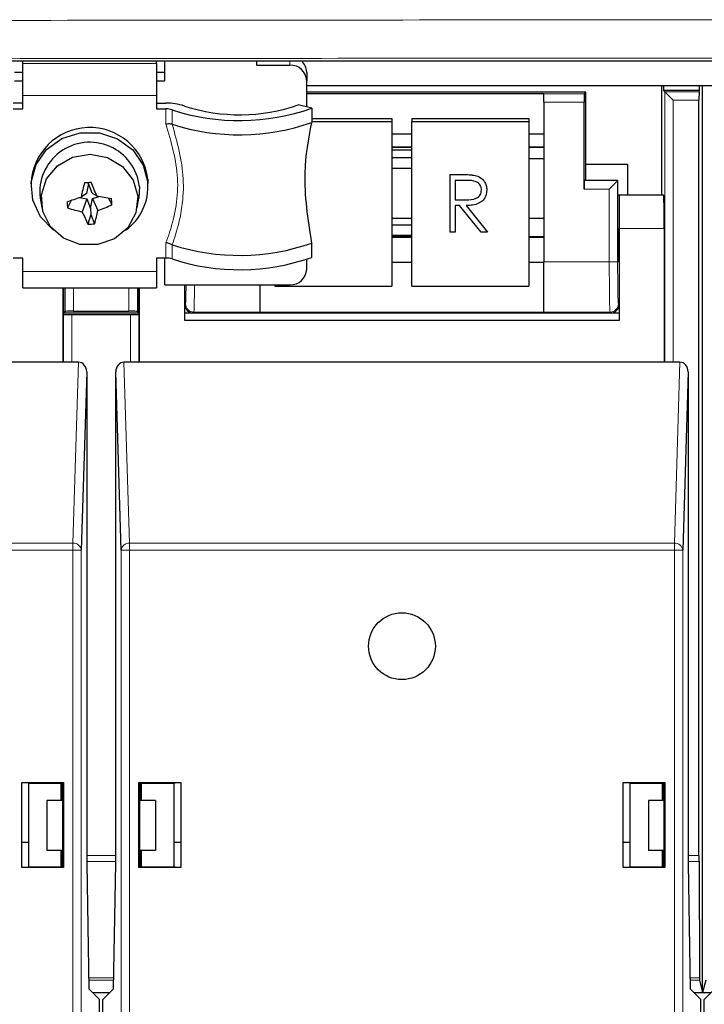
# Paper-space layout 'Blatt3' of a CAD drawing. Header units: millimetres. Extents: x 5 to 418, y 2 to 292.
# Tile 9 of 50: x 99 to 110, y 117 to 132. Entities that reach past the tile are written whole.
import ezdxf

# ---------------------------------------------------------------- set-up
doc = ezdxf.new("R2010")
doc.units = ezdxf.units.MM

psp = doc.layouts.new('Blatt3')

# ---------------------------------------------------------------- linework, layer by layer
at = {"color": 7, "linetype": 'Continuous', "lineweight": 25}
for p, q in [((98.0156, 131.3338), (128.1179, 131.3338)), ((99.3918, 131.2938), (99.3918, 131.3338)), ((99.3918, 130.8131), (99.3918, 131.2938)), ((101.3918, 131.2938), (101.3918, 131.3338)), ((101.3918, 131.2938), (101.3918, 130.8131)), ((101.5168, 131.0341), (101.5168, 131.3338)), ((102.8918, 131.3338), (102.8918, 131.2691)), ((99.2668, 131.1624), (99.3918, 131.1624)), ((101.3918, 131.1624), (101.5168, 131.1624)), ((102.8918, 131.2691), (103.3918, 131.2691)), ((103.6418, 131.1624), (103.6418, 131.0341)), ((99.2668, 131.0341), (99.3918, 131.0341)), ((101.3918, 131.0341), (101.5168, 131.0341)), ((103.6418, 130.643), (103.6418, 131.0341)), ((103.6418, 130.9651), (136.4418, 130.9651)), ((107.8168, 130.8617), (103.6418, 130.8617)), ((103.6418, 130.8421), (107.1918, 130.8421)), ((107.1918, 130.8421), (107.1918, 130.8398)), ((107.7949, 130.8398), (107.8168, 130.8617)), ((107.8168, 129.7877), (107.8168, 130.8617)), ((108.9543, 129.3228), (108.9543, 130.9651)), ((108.9803, 130.9651), (108.9803, 130.8901)), ((108.9803, 130.8901), (109.0021, 130.8682)), ((109.5182, 130.8901), (108.9803, 130.8901)), ((109.5128, 130.8682), (109.5182, 130.8901)), ((109.5182, 130.8901), (109.5182, 130.9651)), ((109.5668, 117.3901), (109.5668, 130.9651)), ((99.3918, 130.699), (99.2493, 130.699)), ((99.3918, 130.6135), (99.3918, 130.8131)), ((101.3918, 130.8131), (101.3918, 130.6135)), ((101.3918, 130.699), (101.5343, 130.699)), ((107.1918, 130.7149), (107.1918, 130.8398)), ((107.1918, 130.7149), (107.1918, 128.3227)), ((107.7928, 129.4149), (107.7928, 130.7149)), ((109.5122, 119.4418), (109.5122, 130.7432)), ((99.2493, 130.6135), (99.3918, 130.6135)), ((101.3918, 130.6135), (101.5343, 130.6135)), ((103.7168, 130.6238), (103.5164, 130.675)), ((103.7168, 130.6238), (103.7168, 130.4101)), ((103.7168, 130.4682), (104.9147, 130.4682)), ((103.7168, 130.4247), (104.9147, 130.4247)), ((104.9147, 130.4682), (104.9147, 130.4247)), ((104.9147, 130.4247), (104.9147, 127.9627)), ((105.2147, 130.4682), (106.9647, 130.4682)), ((105.2147, 130.4682), (105.2147, 130.4247)), ((105.2147, 130.4247), (106.9647, 130.4247)), ((105.2147, 127.9627), (105.2147, 130.4247)), ((106.9647, 130.4682), (106.9647, 130.4247)), ((106.9647, 130.4247), (106.9647, 127.9627)), ((101.627, 130.3854), (101.6294, 130.3847)), ((104.9147, 130.2421), (105.2147, 130.2421)), ((106.9647, 130.2421), (107.1918, 130.2421)), ((104.9147, 130.0416), (105.2147, 130.0416)), ((105.2147, 129.9959), (104.9147, 129.9959)), ((106.9647, 130.0416), (107.1918, 130.0416)), ((105.2147, 129.8819), (104.9147, 129.8819)), ((106.9647, 129.8694), (107.1918, 129.8694)), ((104.9147, 129.7282), (105.2147, 129.7282)), ((107.8168, 129.5617), (107.8168, 129.7877)), ((107.8168, 129.7877), (108.4418, 129.7877)), ((108.4418, 129.7877), (108.4418, 129.3228)), ((100.3761, 129.4964), (100.3736, 129.5154)), ((101.2641, 129.5622), (101.2668, 129.4976)), ((105.7869, 129.631), (105.962, 129.631)), ((105.7869, 129.6306), (105.7869, 129.631)), ((105.7869, 129.6306), (105.962, 129.6306)), ((105.7869, 128.7689), (105.7869, 129.6306)), ((106.0295, 129.5422), (105.8654, 129.5422)), ((105.8654, 129.5422), (105.8654, 129.255)), ((106.1603, 129.6188), (106.1603, 129.6193)), ((107.7949, 129.5398), (107.8168, 129.5617)), ((107.8168, 129.5438), (107.8168, 129.5617)), ((108.2989, 129.5438), (107.8168, 129.5438)), ((108.2949, 129.5398), (108.2989, 129.5438)), ((108.2989, 128.8228), (108.2989, 129.5438)), ((99.5168, 129.4976), (99.5168, 129.4463)), ((100.3761, 129.4964), (100.3451, 129.3469)), ((100.4316, 129.3533), (100.3761, 129.4964)), ((101.1395, 129.4503), (101.1313, 129.2776)), ((101.2668, 129.4463), (101.2668, 129.4976)), ((106.3366, 129.4001), (106.3366, 129.4006)), ((99.6523, 129.2776), (99.6769, 129.1404)), ((100.1147, 129.244), (100.0637, 129.1318)), ((100.2406, 129.286), (100.3519, 129.2656)), ((100.3451, 129.3469), (100.2654, 129.2944)), ((100.3519, 129.2656), (100.2838, 129.0741)), ((100.3519, 129.2656), (100.4075, 129.1225)), ((100.4075, 129.1225), (100.4384, 129.272)), ((100.4316, 129.3533), (100.4997, 129.3117)), ((100.4384, 129.272), (100.5357, 129.3053)), ((100.4384, 129.272), (100.5182, 129.0915)), ((100.672, 129.2819), (100.7277, 129.181)), ((101.1067, 129.1404), (101.1313, 129.2776)), ((105.8654, 129.2554), (106.0257, 129.2542)), ((105.8654, 129.255), (106.0257, 129.2537)), ((108.3168, 129.3228), (108.2989, 129.3228)), ((108.3168, 129.3228), (108.3168, 128.8228)), ((108.9831, 129.3228), (108.3168, 129.3228)), ((100.4075, 129.1225), (100.4128, 129.0353)), ((105.9293, 129.1666), (105.8654, 129.1666)), ((105.8654, 129.1666), (105.8654, 128.7689)), ((106.2507, 128.7689), (105.9293, 129.1666)), ((106.0264, 129.1666), (106.3478, 128.7689)), ((106.0267, 129.1666), (106.3478, 128.7693)), ((100.4128, 129.0353), (100.3685, 128.8873)), ((100.4128, 129.0353), (100.4674, 128.8946)), ((105.2147, 128.9713), (104.9147, 128.9713)), ((107.1918, 128.9713), (106.9647, 128.9713)), ((105.2147, 128.8763), (104.9147, 128.8763)), ((108.3168, 128.8228), (108.3168, 127.4478)), ((108.9918, 128.8228), (108.9918, 126.8228)), ((104.9147, 128.7226), (105.2147, 128.7226)), ((105.2147, 128.7013), (104.9147, 128.7013)), ((105.8654, 128.7689), (105.7869, 128.7689)), ((106.3478, 128.7689), (106.2507, 128.7689)), ((106.3478, 128.7689), (106.3478, 128.7693)), ((107.1918, 128.7013), (106.9647, 128.7013)), ((101.6294, 128.5804), (101.627, 128.5815)), ((103.7168, 128.392), (103.7168, 128.6058)), ((99.3918, 128.3817), (99.2493, 128.3817)), ((99.3918, 128.182), (99.3918, 128.3817)), ((101.5343, 128.3817), (101.3918, 128.3817)), ((101.3918, 128.3817), (101.3918, 128.182)), ((101.5168, 127.9801), (101.5168, 128.3817)), ((103.6418, 128.2151), (103.6418, 128.3621)), ((104.9147, 128.3185), (105.2147, 128.3185)), ((106.9647, 128.3185), (107.1918, 128.3185)), ((107.1918, 127.5728), (107.1918, 128.3227)), ((108.3076, 128.3228), (108.3168, 128.3228)), ((99.3918, 127.9353), (99.3918, 128.182)), ((101.3918, 128.182), (101.3918, 127.9353)), ((99.3918, 127.9353), (101.3918, 127.9353)), ((99.9918, 127.9353), (99.9918, 126.8228)), ((100.0043, 127.9353), (100.0043, 127.5617)), ((101.1293, 127.5617), (101.1293, 127.9353)), ((101.1418, 126.8228), (101.1418, 127.9353)), ((101.5168, 127.9801), (103.3918, 127.9801)), ((101.8168, 127.4478), (101.8168, 127.9801)), ((102.9418, 127.9801), (102.9418, 127.5728)), ((103.1647, 127.9801), (103.1647, 127.9627)), ((103.1647, 127.9627), (104.9147, 127.9627)), ((105.2147, 127.9627), (106.9647, 127.9627)), ((99.9918, 127.5617), (100.0043, 127.5617)), ((100.0021, 127.5398), (99.9918, 127.5502)), ((100.0261, 127.5836), (100.0043, 127.5617)), ((100.0043, 127.5617), (101.1293, 127.5617)), ((100.1271, 127.5377), (101.0064, 127.5377)), ((100.1511, 127.5857), (100.9824, 127.5857)), ((101.1074, 127.5836), (101.1293, 127.5617)), ((101.1293, 127.5617), (101.1418, 127.5617)), ((101.1418, 127.5502), (101.1314, 127.5398)), ((101.8168, 127.5617), (101.9418, 127.5617)), ((101.9418, 127.5617), (108.1918, 127.5617)), ((102.9418, 127.5728), (102.9418, 127.5713)), ((102.9418, 127.5713), (107.1918, 127.5713)), ((107.1918, 127.5728), (107.1918, 127.5713)), ((108.1918, 127.5617), (108.3168, 127.5617)), ((108.3168, 127.4478), (101.8168, 127.4478)), ((99.9918, 126.8228), (92.1418, 126.8228)), ((100.2259, 126.8228), (99.9918, 126.8228)), ((101.1418, 126.8228), (100.9077, 126.8228)), ((108.9918, 126.8228), (101.1418, 126.8228)), ((109.2259, 126.8228), (108.9918, 126.8228)), ((100.3498, 126.6798), (100.269, 124.0083)), ((100.3498, 126.6798), (100.3498, 119.3228)), ((100.8646, 124.0083), (100.7838, 126.6798)), ((100.7838, 119.3228), (100.7838, 126.6798)), ((109.3498, 126.6798), (109.269, 124.0083)), ((109.3498, 126.6798), (109.3498, 119.3228)), ((99.3768, 120.5328), (100.0018, 120.5328)), ((99.3768, 119.2628), (99.3768, 120.5328)), ((99.3768, 120.5328), (99.3777, 120.532)), ((99.3777, 119.2637), (99.3777, 120.532)), ((99.3777, 120.532), (99.4337, 120.532)), ((99.4793, 120.5228), (99.4337, 120.532)), ((100.0018, 120.5328), (99.9935, 120.5245)), ((100.0018, 120.5328), (100.0018, 119.2628)), ((101.1318, 120.5328), (101.1401, 120.5245)), ((101.1318, 120.5328), (101.7568, 120.5328)), ((101.1318, 119.2628), (101.1318, 120.5328)), ((101.6543, 120.5228), (101.6999, 120.532)), ((101.6999, 120.532), (101.7559, 120.532)), ((101.7568, 120.5328), (101.7559, 120.532)), ((101.7559, 120.532), (101.7559, 119.2637)), ((101.7568, 120.5328), (101.7568, 119.2628)), ((108.3768, 120.5328), (108.3777, 120.532)), ((108.3768, 120.5328), (109.0018, 120.5328)), ((108.3768, 119.2628), (108.3768, 120.5328)), ((108.3777, 120.532), (108.4337, 120.532)), ((108.3777, 119.2637), (108.3777, 120.532)), ((108.4793, 120.5228), (108.4337, 120.532)), ((109.0018, 120.5328), (108.9935, 120.5245)), ((109.0018, 120.5328), (109.0018, 119.2628)), ((99.4793, 120.5228), (99.9663, 120.522)), ((99.4793, 120.5228), (99.4793, 119.2728)), ((99.9918, 120.5245), (99.9663, 120.522)), ((99.9663, 120.2651), (99.9663, 120.522)), ((99.9723, 120.5226), (99.9798, 120.5151)), ((99.9798, 120.2651), (99.9798, 120.5151)), ((99.9935, 120.5245), (99.9918, 120.5245)), ((99.9935, 119.3228), (99.9935, 120.5245)), ((101.1418, 120.5245), (101.1401, 120.5245)), ((101.1401, 120.5245), (101.1401, 119.3228)), ((101.1418, 120.5245), (101.1673, 120.522)), ((101.1537, 120.5151), (101.1613, 120.5226)), ((101.1537, 120.5151), (101.1537, 120.2651)), ((101.1673, 120.522), (101.6543, 120.5228)), ((101.1673, 120.2651), (101.1673, 120.522)), ((101.6543, 120.5228), (101.6543, 119.2728)), ((108.4793, 120.5228), (108.9663, 120.522)), ((108.4793, 120.5228), (108.4793, 119.2728)), ((108.9918, 120.5245), (108.9663, 120.522)), ((108.9663, 120.2651), (108.9663, 120.522)), ((108.9723, 120.5226), (108.9798, 120.5151)), ((108.9798, 120.2651), (108.9798, 120.5151)), ((108.9935, 120.5245), (108.9918, 120.5245)), ((108.9935, 119.3228), (108.9935, 120.5245)), ((99.7543, 120.2651), (99.7543, 119.5151)), ((99.9935, 120.2651), (99.7543, 120.2651)), ((101.3793, 120.2651), (101.1401, 120.2651)), ((101.3793, 120.2651), (101.3793, 119.5151)), ((108.7543, 120.2651), (108.7543, 119.5151)), ((108.9935, 120.2651), (108.7543, 120.2651)), ((99.3777, 119.6401), (99.4793, 119.6401)), ((99.9935, 119.5151), (99.7543, 119.5151)), ((99.9663, 119.2737), (99.9663, 119.5151)), ((99.9798, 119.2723), (99.9798, 119.5151)), ((101.3793, 119.5151), (101.1401, 119.5151)), ((101.1537, 119.5151), (101.1537, 119.2723)), ((101.1673, 119.2737), (101.1673, 119.5151)), ((101.6543, 119.6401), (101.7559, 119.6401)), ((108.3777, 119.6401), (108.4793, 119.6401)), ((108.9935, 119.5151), (108.7543, 119.5151)), ((108.9663, 119.2737), (108.9663, 119.5151)), ((108.9798, 119.2723), (108.9798, 119.5151)), ((109.5124, 119.3534), (109.52, 117.6123)), ((99.3768, 119.2628), (99.3777, 119.2637)), ((100.0018, 119.2628), (99.3768, 119.2628)), ((99.4337, 119.2637), (99.3777, 119.2637)), ((99.4337, 119.2637), (99.4793, 119.2728)), ((99.4793, 119.2728), (99.9663, 119.2737)), ((99.9663, 119.2737), (99.9909, 119.2712)), ((99.9909, 119.2712), (99.9934, 119.2712)), ((99.9934, 119.2712), (99.9935, 119.3228)), ((100.0018, 119.2628), (99.9934, 119.2712)), ((100.3498, 119.3228), (100.3825, 117.4478)), ((100.7511, 117.4478), (100.7838, 119.3228)), ((101.1318, 119.2628), (101.1402, 119.2712)), ((101.7568, 119.2628), (101.1318, 119.2628)), ((101.1401, 119.3228), (101.1402, 119.2712)), ((101.1402, 119.2712), (101.1427, 119.2712)), ((101.1673, 119.2737), (101.1427, 119.2712)), ((101.1673, 119.2737), (101.6543, 119.2728)), ((101.6999, 119.2637), (101.6543, 119.2728)), ((101.7559, 119.2637), (101.6999, 119.2637)), ((101.7568, 119.2628), (101.7559, 119.2637)), ((108.3768, 119.2628), (108.3777, 119.2637)), ((109.0018, 119.2628), (108.3768, 119.2628)), ((108.4337, 119.2637), (108.3777, 119.2637)), ((108.4337, 119.2637), (108.4793, 119.2728)), ((108.4793, 119.2728), (108.9663, 119.2737)), ((108.9663, 119.2737), (108.9909, 119.2712)), ((108.9909, 119.2712), (108.9934, 119.2712)), ((108.9934, 119.2712), (108.9935, 119.3228)), ((109.0018, 119.2628), (108.9934, 119.2712)), ((109.3498, 119.3228), (109.3825, 117.4478)), ((100.3825, 117.4478), (100.5418, 117.2886)), ((100.5918, 117.2886), (100.7511, 117.4478)), ((109.3825, 117.4478), (109.5418, 117.2886)), ((109.5204, 117.5757), (109.5668, 117.3901)), ((109.6132, 117.5757), (109.5668, 117.3901)), ((109.5918, 117.2886), (109.7511, 117.4478)), ((100.4403, 117.3901), (100.6933, 117.3901)), ((100.5418, 100.6979), (100.5418, 117.2886)), ((100.5918, 100.6979), (100.5918, 117.2886)), ((109.4403, 117.3901), (109.5668, 117.3901)), ((109.5418, 100.6979), (109.5418, 117.2886)), ((109.5668, 117.3901), (109.6933, 117.3901)), ((109.5918, 100.6979), (109.5918, 117.2886))]:
    psp.add_line(p, q, dxfattribs=at)
at = {"color": 7, "linetype": 'Continuous', "lineweight": 18}
for p, q in [((99.3918, 131.2938), (101.3918, 131.2938)), ((103.3918, 131.2691), (103.3918, 131.3338)), ((109.0021, 126.8228), (109.0021, 130.8682)), ((109.0021, 130.8682), (109.5128, 130.8682)), ((101.3918, 130.8131), (99.3918, 130.8131)), ((107.1918, 130.8398), (107.7949, 130.8398)), ((107.7928, 130.7149), (107.1918, 130.7149)), ((109.1271, 130.7432), (109.1271, 126.8228)), ((109.5122, 130.7432), (109.1271, 130.7432)), ((101.5343, 130.3843), (101.5343, 130.6135)), ((101.627, 130.5994), (101.627, 130.3854)), ((104.9147, 130.0446), (105.2147, 130.0446)), ((106.9647, 130.0446), (107.1918, 130.0446)), ((105.962, 129.6306), (105.962, 129.631)), ((107.7949, 129.5398), (108.2949, 129.5398)), ((108.2949, 129.5398), (108.2949, 128.3227)), ((108.1699, 129.4149), (107.7928, 129.4149)), ((108.1699, 128.3227), (108.1699, 129.4149)), ((106.0257, 129.2537), (106.0257, 129.2542)), ((108.9918, 128.8228), (108.3168, 128.8228)), ((104.9147, 128.6896), (105.2147, 128.6896)), ((106.9647, 128.6896), (107.1918, 128.6896)), ((101.5343, 128.3817), (101.5343, 128.6108)), ((101.627, 128.5815), (101.627, 128.3676)), ((107.1918, 128.3227), (108.1699, 128.3227)), ((108.2949, 128.3227), (108.1699, 128.3227)), ((99.3918, 128.182), (101.3918, 128.182)), ((100.0261, 127.5836), (100.0261, 127.9353)), ((100.1511, 127.9353), (100.1511, 127.5857)), ((100.9824, 127.5857), (100.9824, 127.9353)), ((101.1074, 127.9353), (101.1074, 127.5836)), ((101.8168, 127.6867), (101.8279, 127.6978)), ((108.3056, 127.6978), (108.3168, 127.6867)), ((100.0021, 126.8228), (100.0021, 127.5398)), ((100.1271, 127.5377), (100.1271, 126.8228)), ((101.0064, 126.8228), (101.0064, 127.5377)), ((101.1314, 127.5398), (101.1314, 126.8228)), ((101.9529, 127.5728), (101.9418, 127.5617)), ((102.9418, 127.5728), (101.9529, 127.5728)), ((108.1807, 127.5728), (107.1918, 127.5728)), ((108.1918, 127.5617), (108.1807, 127.5728)), ((100.144, 124.1165), (100.2259, 126.8228)), ((100.9077, 126.8228), (100.9895, 124.1165)), ((109.144, 124.1165), (109.2259, 126.8228)), ((91.9895, 124.1165), (100.144, 124.1165)), ((100.144, 124.0083), (100.144, 124.1165)), ((100.9895, 124.0083), (100.9895, 124.1165)), ((100.9895, 124.1165), (109.144, 124.1165)), ((109.144, 124.0083), (109.144, 124.1165)), ((100.144, 124.0083), (91.9895, 124.0083)), ((100.144, 100.4251), (100.144, 124.0083)), ((100.144, 124.0083), (100.269, 124.0083)), ((100.269, 124.0083), (100.269, 100.4251)), ((100.9895, 124.0083), (100.8646, 124.0083)), ((100.8646, 100.4251), (100.8646, 124.0083)), ((100.9895, 124.0083), (100.9895, 100.4251)), ((109.144, 124.0083), (100.9895, 124.0083)), ((109.144, 100.4251), (109.144, 124.0083)), ((109.144, 124.0083), (109.269, 124.0083)), ((109.269, 124.0083), (109.269, 100.4251)), ((100.3498, 119.4418), (100.7838, 119.4418)), ((100.7838, 119.3534), (100.3498, 119.3534)), ((109.3498, 119.4418), (109.5122, 119.4418)), ((109.5124, 119.3534), (109.3498, 119.3534)), ((100.3796, 117.6123), (100.7539, 117.6123)), ((109.3796, 117.6123), (109.52, 117.6123)), ((100.7533, 117.5757), (100.3803, 117.5757)), ((109.5204, 117.5757), (109.3803, 117.5757))]:
    psp.add_line(p, q, dxfattribs=at)
at = {"color": 7, "linetype": 'Continuous', "lineweight": 25, "flags": 128}
for points in [[(109.1271, 130.7432), (109.103, 130.7673), (109.0798, 130.7906), (109.0584, 130.812), (109.0395, 130.8308), (109.024, 130.8464), (109.0123, 130.8581), (109.0049, 130.8654), (109.0021, 130.8682)], [(99.8518, 128.7993), (99.8516, 128.7995), (99.6573, 128.9993), (99.5427, 129.2476), (99.5201, 129.5175), (99.5919, 129.7796), (99.7504, 130.0056), (99.9784, 130.171), (100.2512, 130.2578), (100.5393, 130.2567), (100.8113, 130.1678), (101.0379, 130.0007), (101.1945, 129.7735), (101.2641, 129.5109), (101.2641, 129.5109)], [(101.1145, 129.3074), (101.0863, 129.0584), (100.9643, 128.8359), (100.7649, 128.6698), (100.5152, 128.5825), (100.2488, 128.586), (100.0017, 128.6796), (99.8073, 128.8508), (99.6918, 129.0765), (99.6709, 129.3261), (99.7473, 129.5659), (99.9108, 129.7636), (100.1392, 129.8925), (100.4018, 129.9351), (100.663, 129.8857), (100.8875, 129.751), (101.0452, 129.5491), (101.1145, 129.3074)], [(108.2949, 129.5398), (108.2922, 129.5371), (108.2848, 129.5297), (108.2731, 129.518), (108.2576, 129.5025), (108.2387, 129.4836), (108.2173, 129.4622), (108.1941, 129.439), (108.1699, 129.4149)]]:
    psp.add_lwpolyline(points, dxfattribs=at)
at = {"color": 7, "linetype": 'Continuous', "lineweight": 25}
psp.add_circle((105.0668, 122.5728), 0.5, dxfattribs=at)
for centre, radius, start, end in [((103.4125, 131.1606), 0.2293, 0.44714, 49.05412), ((103.3991, 131.0263), 0.2428, 1.83743, 91.72406), ((101.5513, 129.8743), 0.8248, 71.53157, 91.18358), ((101.54, 130.3386), 0.2749, 71.53167, 91.18499), ((102.6358, 133.6997), 3.2603, 251.97702, 289.364), ((102.6373, 133.1943), 2.6683, 251.9966, 289.23558), ((102.6356, 133.4875), 3.2619, 252.03273, 289.35804), ((100.3931, 129.4582), 0.8772, 6.80651, 177.42819), ((100.3956, 129.3661), 0.7486, 6.45757, 186.7919), ((99.0947, 146.6726), 17.2048, 274.07139, 274.40156), ((90.5677, 125.3658), 10.6872, 21.66739, 22.86543), ((107.7304, 127.6593), 7.642, 165.97593, 167.64573), ((100.4643, 129.451), 0.8021, 305.65545, 4.28069), ((93.8951, 148.1152), 19.8696, 288.06281, 288.6993), ((104.6543, 129.5636), 4.6109, 184.21496, 185.37354), ((103.5086, 146.1819), 17.1364, 259.88722, 260.63405), ((95.0269, 128.7497), 5.7171, 4.32705, 5.26145), ((100.8299, 131.6057), 2.5898, 252.7918, 257.82843), ((103.0765, 130.2269), 3.0212, 202.42964, 206.32119), ((97.1829, 129.8472), 3.4199, 343.82586, 347.23331), ((99.5775, 131.5822), 2.6625, 290.69093, 295.5946), ((100.2251, 131.4943), 2.611, 273.14861, 275.32434), ((102.6356, 131.6832), 3.2619, 252.03273, 289.35804), ((101.5399, 128.1067), 0.275, 71.53528, 91.18138), ((102.6358, 131.4679), 3.2603, 251.97688, 289.36414), ((103.3991, 128.2228), 0.2428, 268.27418, 358.16342)]:
    psp.add_arc(centre, radius, start, end, dxfattribs=at)
at = {"color": 7, "linetype": 'Continuous', "lineweight": 18}
for centre, radius, start, end in [((101.953, 127.6979), 0.125, 180.01988, 269.97906), ((108.1806, 127.6979), 0.125, 270.0204, 359.98088), ((100.1507, 123.9979), 0.1187, 4.97939, 93.22505), ((100.9829, 123.9979), 0.1187, 86.77495, 175.02061), ((109.1507, 123.9979), 0.1187, 4.97961, 93.22482)]:
    psp.add_arc(centre, radius, start, end, dxfattribs=at)
at = {"color": 7, "linetype": 'Continuous', "lineweight": 25}
for centre, major_axis, ratio, start_param, end_param in [((109.5128, 130.7432), (0, 0.125), 0.0043634, 0.0174533, 1.5707963), ((107.795, 130.7149), (0, 0.125), 0.0174551, 0.0174533, 1.5707963), ((107.795, 129.4149), (0, 0.125), 0.0174551, 0.0174533, 1.5707963), ((108.9831, 128.8228), (0, 0.5), 0.0174551, 4.712389, 6.2831853), ((108.3076, 128.8228), (0, 0.5), 0.0174551, 1.5707963, 3.1415927), ((101.9418, 127.6867), (-0.0884, -0.0884), 0.9996955, 5.4979394, 7.0684312), ((108.1918, 127.6867), (0.0884, -0.0884), 0.9996955, 5.4979394, 7.0684312), ((100.1271, 127.5399), (0.125, 0), 0.0174551, 3.1590459, 4.712389), ((100.1511, 127.5835), (0.125, 0), 0.0174551, 1.5707963, 3.1241394), ((100.9824, 127.5835), (0.125, 0), 0.0174551, 0.0174533, 1.5707963), ((101.0064, 127.5399), (0.125, 0), 0.0174551, 4.712389, 6.265732), ((100.2248, 126.6785), (0.0044, 0.1443), 0.8659265, 4.7472889, 6.3093589), ((100.9088, 126.6785), (-0.0044, 0.1443), 0.8659265, 6.2570117, 7.8190817), ((109.2248, 126.6785), (0.0044, 0.1443), 0.8659265, 4.7472889, 6.3093589), ((109.5128, 119.4418), (0, 0.125), 0.0043634, 1.5707963, 2.3561945), ((109.5204, 117.7007), (0, 0.125), 0.0043634, 2.3561945, 3.1241394)]:
    psp.add_ellipse(centre, major_axis=major_axis, ratio=ratio, start_param=start_param, end_param=end_param, dxfattribs=at)
at = {"color": 7, "linetype": 'Continuous', "lineweight": 18}
for centre, major_axis, ratio, start_param, end_param in [((108.1809, 128.3227), (0, 0.75), 0.0145459, 1.5707963, 3.1241394), ((108.3058, 128.3227), (0, 0.625), 0.0174551, 1.5707963, 3.1241394), ((101.8277, 128.3227), (0, 0.625), 0.0174551, 3.1590459, 4.1322495), ((101.9527, 128.3227), (0, 0.75), 0.0145459, 3.1590459, 4.2380126)]:
    psp.add_ellipse(centre, major_axis=major_axis, ratio=ratio, start_param=start_param, end_param=end_param, dxfattribs=at)
for points, knots in [([(99.0617, 131.9381), (101.7362, 131.9409), (107.0879, 131.9465), (114.5923, 131.9489), (122.447, 131.9482), (127.6138, 131.9441), (130.6397, 131.9416)], [0, 0, 0, 0, 0.2543634, 0.5089908, 0.7124423, 1, 1, 1, 1]), ([(130.6044, 131.369), (128.0289, 131.3711), (122.8755, 131.3754), (115.0428, 131.3765), (107.1141, 131.3739), (101.7756, 131.3682), (99.105, 131.3654)], [0, 0, 0, 0, 0.2453863, 0.4910097, 0.7453727, 1, 1, 1, 1]), ([(101.5343, 128.6108), (101.5536, 128.6637), (101.6668, 128.973), (101.7708, 129.5865), (101.6134, 130.1174), (101.5343, 130.3843)], [0, 0, 0, 0, 0.0929109, 0.5439543, 1, 1, 1, 1]), ([(101.6294, 130.3847), (101.7038, 130.115), (101.8534, 129.573), (101.7549, 128.9491), (101.6464, 128.6304), (101.6294, 128.5804)], [0, 0, 0, 0, 0.455216, 0.9144998, 1, 1, 1, 1])]:
    psp.add_open_spline(points, degree=3, knots=knots, dxfattribs=at)
at = {"color": 7, "linetype": 'Continuous', "lineweight": 25}
for points, knots in [([(103.7168, 128.6058), (103.6624, 128.9626), (103.5668, 129.5904), (103.6716, 130.163), (103.7168, 130.4101)], [0, 0, 0, 0, 0.56834834, 1, 1, 1, 1]), ([(101.627, 130.3854), (101.6165, 130.387), (101.5955, 130.3901), (101.562, 130.3882), (101.5415, 130.3855), (101.5349, 130.3844), (101.5343, 130.3843)], [0, 0, 0, 0, 0.40466711, 0.8091653, 0.98184048, 1, 1, 1, 1]), ([(105.962, 129.631), (105.9992, 129.6311), (106.0656, 129.6313), (106.1313, 129.623), (106.1603, 129.6193)], [0, 0, 0, 0, 0.5602385, 1, 1, 1, 1]), ([(105.962, 129.6306), (105.9992, 129.6307), (106.0656, 129.6309), (106.1313, 129.6225), (106.1603, 129.6188)], [0, 0, 0, 0, 0.5602385, 1, 1, 1, 1]), ([(106.2581, 129.4003), (106.2571, 129.4129), (106.2552, 129.4382), (106.2378, 129.4726), (106.2132, 129.5017), (106.1483, 129.5439), (106.0823, 129.5429), (106.0295, 129.5422)], [0, 0, 0, 0, 0.12530871, 0.25061841, 0.37595236, 0.50128043, 1, 1, 1, 1]), ([(106.1603, 129.6193), (106.1877, 129.6103), (106.2426, 129.5924), (106.3004, 129.5343), (106.3323, 129.4674), (106.3352, 129.4229), (106.3366, 129.4006)], [0, 0, 0, 0, 0.2797989, 0.5594983, 0.779625, 1, 1, 1, 1]), ([(106.1603, 129.6188), (106.1877, 129.6099), (106.2426, 129.5919), (106.3004, 129.5339), (106.3323, 129.467), (106.3352, 129.4224), (106.3366, 129.4001)], [0, 0, 0, 0, 0.2797963, 0.5595057, 0.779623, 1, 1, 1, 1]), ([(106.0257, 129.2542), (106.0794, 129.2543), (106.1467, 129.2546), (106.213, 129.2966), (106.2477, 129.3362), (106.254, 129.375), (106.2581, 129.4007)], [0, 0, 0, 0, 0.4998234, 0.6254939, 0.7512085, 1, 1, 1, 1]), ([(106.0257, 129.2537), (106.0794, 129.2539), (106.1467, 129.2541), (106.213, 129.2962), (106.2477, 129.3358), (106.254, 129.3745), (106.2581, 129.4003)], [0, 0, 0, 0, 0.49982863, 0.62549993, 0.75120677, 1, 1, 1, 1]), ([(106.3366, 129.4001), (106.3343, 129.3729), (106.3297, 129.3184), (106.2865, 129.246), (106.1878, 129.1736), (106.0929, 129.1695), (106.0264, 129.1666)], [0, 0, 0, 0, 0.1871211, 0.373979, 0.5609125, 1, 1, 1, 1]), ([(101.627, 128.5815), (101.6165, 128.5865), (101.5955, 128.5965), (101.5621, 128.6056), (101.5415, 128.6096), (101.5349, 128.6107), (101.5343, 128.6108)], [0, 0, 0, 0, 0.4039802, 0.8077931, 0.9818437, 1, 1, 1, 1])]:
    psp.add_open_spline(points, degree=3, knots=knots, dxfattribs=at)

doc.saveas('drawing.dxf')
